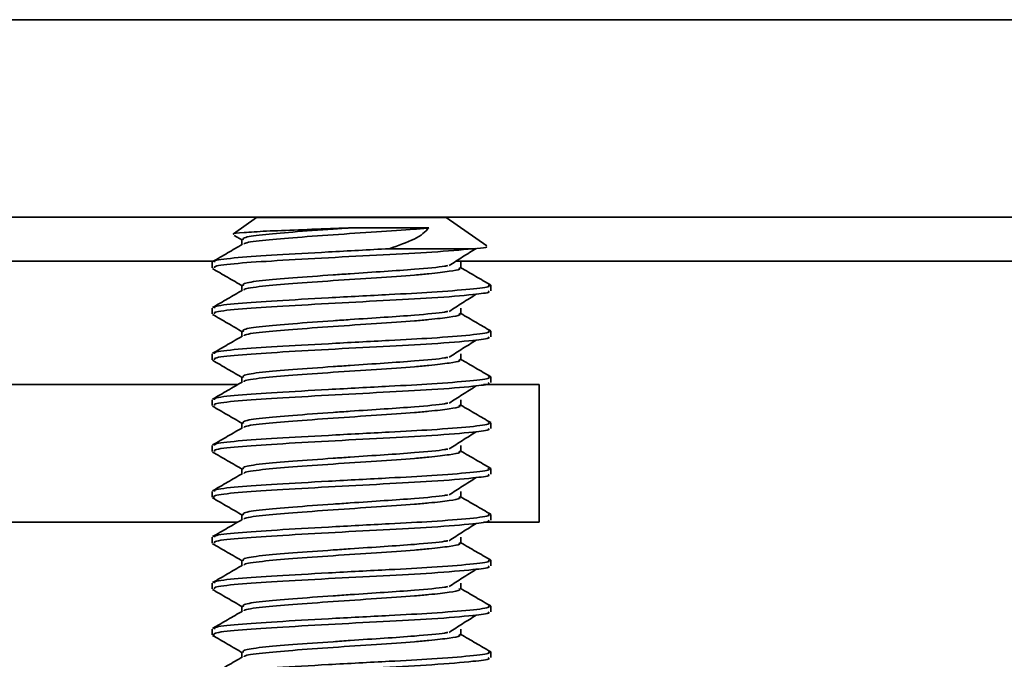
# Model space of a CAD drawing. Header units: millimetres. Extents: x 2 to 1120, y -2 to 861.
# Tile 66 of 226: x 457.42 to 463.1, y 287.32 to 291.01. Entities that reach past the tile are written whole.
import ezdxf

# ---------------------------------------------------------------- set-up
doc = ezdxf.new("R2010")
doc.units = ezdxf.units.MM

msp = doc.modelspace()

# ---------------------------------------------------------------- linework, layer by layer
at = {"color": 8, "linetype": 'Continuous', "lineweight": 35}
for p, q in [((477.3471, 291.0071), (420.1302, 291.0071)), ((420.1302, 289.6135), (458.5342, 289.6135)), ((459.9343, 289.6135), (477.3471, 289.6135))]:
    msp.add_line(p, q, dxfattribs=at)
at = {"color": 7, "linetype": 'Continuous', "lineweight": 35}
for p, q in [((420.1302, 289.8675), (477.3471, 289.8675)), ((458.7828, 289.8649), (458.6498, 289.7718)), ((458.7828, 289.8649), (459.8784, 289.8649)), ((460.1114, 289.7018), (459.8784, 289.8649)), ((459.3243, 289.8056), (459.7783, 289.8056)), ((458.6543, 289.7625), (458.7021, 289.7347)), ((458.6981, 289.7395), (458.6981, 289.7086)), ((459.5489, 289.6853), (460.0318, 289.6853)), ((458.5263, 289.6072), (458.5263, 289.5741)), ((459.9631, 289.5741), (459.9631, 289.6072)), ((458.6981, 289.4749), (458.6981, 289.444)), ((460.1349, 289.4419), (460.1349, 289.4749)), ((458.5263, 289.3426), (458.5263, 289.3096)), ((459.9631, 289.3096), (459.9631, 289.3426)), ((458.6981, 289.2103), (458.6981, 289.1794)), ((460.1349, 289.1773), (460.1349, 289.2103)), ((458.5263, 289.0781), (458.5263, 289.045)), ((459.9631, 289.045), (459.9631, 289.0781)), ((458.6981, 288.9458), (458.6981, 288.9148)), ((460.1349, 288.9127), (460.1349, 288.9458)), ((458.6743, 288.901), (451.9471, 288.901)), ((460.4137, 288.901), (460.0927, 288.901)), ((460.4137, 288.1072), (460.4137, 288.901)), ((458.5263, 288.8135), (458.5263, 288.7804)), ((459.9631, 288.7804), (459.9631, 288.8135)), ((458.6981, 288.6812), (458.6981, 288.6503)), ((460.1349, 288.6481), (460.1349, 288.6812)), ((458.5263, 288.5489), (458.5263, 288.5158)), ((459.9631, 288.5158), (459.9631, 288.5489)), ((458.6981, 288.4166), (458.6981, 288.3857)), ((460.1349, 288.3835), (460.1349, 288.4166)), ((458.5263, 288.2843), (458.5263, 288.2512)), ((459.9631, 288.2512), (459.9631, 288.2843)), ((458.6981, 288.152), (458.6981, 288.1211)), ((460.1349, 288.1189), (460.1349, 288.152)), ((451.9471, 288.1072), (458.6743, 288.1072)), ((460.0927, 288.1072), (460.4137, 288.1072)), ((458.5263, 288.0197), (458.5263, 287.9866)), ((459.9631, 287.9866), (459.9631, 288.0197)), ((458.6981, 287.8874), (458.6981, 287.8565)), ((460.1349, 287.8544), (460.1349, 287.8874)), ((458.5263, 287.7551), (458.5263, 287.7221)), ((459.9631, 287.7221), (459.9631, 287.7551)), ((458.6981, 287.6228), (458.6981, 287.5919)), ((460.1349, 287.5898), (460.1349, 287.6228)), ((458.5263, 287.4906), (458.5263, 287.4575)), ((459.9631, 287.4575), (459.9631, 287.4906)), ((458.6981, 287.3583), (458.6981, 287.3273)), ((460.1349, 287.3252), (460.1349, 287.3583))]:
    msp.add_line(p, q, dxfattribs=at)
for points, knots in [([(458.6515, 289.7693), (458.6504, 289.7697), (458.6418, 289.7725), (458.7031, 289.7786), (458.8306, 289.7868), (459.0178, 289.7939), (459.1926, 289.8007), (459.2951, 289.8045), (459.3243, 289.8056)], [0, 0, 0, 0, 0.03517, 0.259769, 0.480037, 0.700417, 0.914363, 1, 1, 1, 1]), ([(459.3243, 289.8056), (459.2914, 289.8033), (459.1755, 289.7953), (458.986, 289.7815), (458.8038, 289.7666), (458.6984, 289.7497), (458.7052, 289.74), (458.7082, 289.7357)], [0, 0, 0, 0, 0.094978, 0.334746, 0.567019, 0.808893, 1, 1, 1, 1]), ([(459.7783, 289.8056), (459.7514, 289.8031), (459.6647, 289.795), (459.4756, 289.783), (459.2237, 289.7657), (458.9854, 289.7484), (458.8065, 289.7336), (458.711, 289.7197), (458.7118, 289.7128), (458.712, 289.7113)], [0, 0, 0, 0, 0.07711, 0.248628, 0.42568, 0.602733, 0.774251, 0.952859, 1, 1, 1, 1]), ([(459.7783, 289.8056), (459.7677, 289.7944), (459.7466, 289.7719), (459.6779, 289.7303), (459.6006, 289.7033), (459.5489, 289.6853)], [0, 0, 0, 0, 0.248932, 0.497834, 1, 1, 1, 1]), ([(458.7026, 289.7112), (458.6739, 289.6945), (458.6163, 289.661), (458.5587, 289.6277), (458.5299, 289.611)], [0, 0, 0, 0, 0.499783, 1, 1, 1, 1]), ([(459.5489, 289.6853), (459.431, 289.6791), (459.207, 289.6673), (458.8919, 289.6492), (458.6619, 289.6343), (458.5339, 289.6187), (458.5392, 289.6103), (458.5412, 289.6072)], [0, 0, 0, 0, 0.238606, 0.453565, 0.661825, 0.878665, 1, 1, 1, 1]), ([(460.0318, 289.6853), (459.96, 289.6787), (459.826, 289.6663), (459.5144, 289.6506), (459.1947, 289.6334), (458.8922, 289.6161), (458.6618, 289.6013), (458.5339, 289.5857), (458.5392, 289.5772), (458.5412, 289.5741)], [0, 0, 0, 0, 0.16864, 0.314797, 0.465655, 0.616512, 0.762669, 0.914847, 1, 1, 1, 1]), ([(459.8941, 289.5878), (459.9201, 289.6044), (459.9721, 289.6377), (460.0245, 289.6709), (460.0507, 289.6875)], [0, 0, 0, 0, 0.499965, 1, 1, 1, 1]), ([(460.0318, 289.6853), (460.0624, 289.6875), (460.1178, 289.6914), (460.111, 289.6952), (460.108, 289.6969)], [0, 0, 0, 0, 0.55091, 1, 1, 1, 1]), ([(458.5293, 289.5703), (458.5581, 289.5536), (458.6157, 289.5203), (458.6733, 289.4869), (458.7021, 289.4702)], [0, 0, 0, 0, 0.500245, 1, 1, 1, 1]), ([(459.8862, 289.5876), (459.8806, 289.5865), (459.8476, 289.5798), (459.7146, 289.5674), (459.5236, 289.5543), (459.3573, 289.5434), (459.1757, 289.5307), (458.986, 289.5169), (458.8038, 289.502), (458.6984, 289.4851), (458.7052, 289.4754), (458.7082, 289.4711)], [0, 0, 0, 0, 0.030037, 0.17483, 0.287104, 0.401371, 0.458227, 0.60176, 0.740805, 0.885598, 1, 1, 1, 1]), ([(459.9506, 289.5759), (459.9546, 289.573), (459.9643, 289.5658), (459.9004, 289.555), (459.8036, 289.5431), (459.6632, 289.5304), (459.4761, 289.5184), (459.2236, 289.5011), (458.9854, 289.4838), (458.8065, 289.469), (458.711, 289.4551), (458.7118, 289.4482), (458.712, 289.4468)], [0, 0, 0, 0, 0.067669, 0.166968, 0.269687, 0.326002, 0.451263, 0.580567, 0.709871, 0.835132, 0.965572, 1, 1, 1, 1]), ([(460.1346, 289.4759), (460.1059, 289.4926), (460.0485, 289.5258), (459.9911, 289.5591), (459.9625, 289.5757)], [0, 0, 0, 0, 0.500069, 1, 1, 1, 1]), ([(460.1193, 289.4762), (460.1238, 289.4735), (460.1372, 289.4653), (460.0264, 289.4521), (459.8189, 289.4347), (459.5286, 289.4197), (459.2053, 289.4026), (458.8923, 289.3846), (458.6618, 289.3697), (458.5339, 289.3542), (458.5392, 289.3457), (458.5412, 289.3426)], [0, 0, 0, 0, 0.062355, 0.18521, 0.31129, 0.418555, 0.557291, 0.682278, 0.80337, 0.92945, 1, 1, 1, 1]), ([(458.7026, 289.4466), (458.6739, 289.4299), (458.6163, 289.3965), (458.5587, 289.3631), (458.5299, 289.3464)], [0, 0, 0, 0, 0.499783, 1, 1, 1, 1]), ([(460.12, 289.4419), (460.1236, 289.4395), (460.1347, 289.4324), (460.0324, 289.4198), (459.8219, 289.4015), (459.5155, 289.3861), (459.1944, 289.3688), (458.8922, 289.3516), (458.6618, 289.3367), (458.5339, 289.3211), (458.5392, 289.3126), (458.5412, 289.3096)], [0, 0, 0, 0, 0.0528353, 0.1630841, 0.3042216, 0.4265427, 0.5527979, 0.679053, 0.8013741, 0.9287343, 1, 1, 1, 1]), ([(459.8941, 289.3233), (459.9201, 289.3399), (459.9721, 289.3731), (460.0245, 289.4063), (460.0507, 289.4229)], [0, 0, 0, 0, 0.4999649, 1, 1, 1, 1]), ([(458.5293, 289.3058), (458.5581, 289.2891), (458.6157, 289.2557), (458.6733, 289.2223), (458.7021, 289.2056)], [0, 0, 0, 0, 0.500245, 1, 1, 1, 1]), ([(459.8862, 289.323), (459.8806, 289.3219), (459.8476, 289.3153), (459.7146, 289.3029), (459.5236, 289.2897), (459.3573, 289.2788), (459.1757, 289.2661), (458.986, 289.2523), (458.8038, 289.2374), (458.6984, 289.2205), (458.7052, 289.2108), (458.7082, 289.2065)], [0, 0, 0, 0, 0.030037, 0.17483, 0.287104, 0.401371, 0.458227, 0.60176, 0.740805, 0.885598, 1, 1, 1, 1]), ([(459.9506, 289.3113), (459.9546, 289.3084), (459.9643, 289.3013), (459.9004, 289.2904), (459.8036, 289.2785), (459.6632, 289.2659), (459.4761, 289.2538), (459.2236, 289.2365), (458.9854, 289.2193), (458.8065, 289.2044), (458.711, 289.1905), (458.7118, 289.1836), (458.712, 289.1822)], [0, 0, 0, 0, 0.067669, 0.166968, 0.269687, 0.326002, 0.451263, 0.580567, 0.709871, 0.835132, 0.965572, 1, 1, 1, 1]), ([(460.1346, 289.2113), (460.1059, 289.228), (460.0485, 289.2612), (459.9911, 289.2945), (459.9625, 289.3111)], [0, 0, 0, 0, 0.500069, 1, 1, 1, 1]), ([(458.7026, 289.182), (458.6739, 289.1653), (458.6163, 289.1319), (458.5587, 289.0985), (458.5299, 289.0818)], [0, 0, 0, 0, 0.499783, 1, 1, 1, 1]), ([(460.1193, 289.2117), (460.1238, 289.2089), (460.1372, 289.2008), (460.0264, 289.1875), (459.8189, 289.1701), (459.5286, 289.1551), (459.2053, 289.138), (458.8923, 289.12), (458.6618, 289.1052), (458.5339, 289.0896), (458.5392, 289.0811), (458.5412, 289.0781)], [0, 0, 0, 0, 0.062355, 0.18521, 0.31129, 0.418555, 0.557291, 0.682278, 0.80337, 0.92945, 1, 1, 1, 1]), ([(460.12, 289.1773), (460.1236, 289.175), (460.1347, 289.1678), (460.0324, 289.1552), (459.8219, 289.137), (459.5155, 289.1215), (459.1944, 289.1042), (458.8922, 289.087), (458.6618, 289.0721), (458.5339, 289.0565), (458.5392, 289.048), (458.5412, 289.045)], [0, 0, 0, 0, 0.0528353, 0.1630841, 0.3042216, 0.4265427, 0.5527979, 0.679053, 0.8013741, 0.9287343, 1, 1, 1, 1]), ([(459.8941, 289.0587), (459.9201, 289.0753), (459.9721, 289.1085), (460.0245, 289.1417), (460.0507, 289.1583)], [0, 0, 0, 0, 0.499965, 1, 1, 1, 1]), ([(459.8862, 289.0584), (459.8806, 289.0573), (459.8476, 289.0507), (459.7146, 289.0383), (459.5236, 289.0251), (459.3573, 289.0142), (459.1757, 289.0015), (458.986, 288.9878), (458.8038, 288.9729), (458.6984, 288.9559), (458.7052, 288.9462), (458.7082, 288.9419)], [0, 0, 0, 0, 0.030037, 0.17483, 0.287104, 0.401371, 0.458227, 0.60176, 0.740805, 0.885598, 1, 1, 1, 1]), ([(458.5293, 289.0412), (458.5581, 289.0245), (458.6157, 288.9911), (458.6733, 288.9577), (458.7021, 288.941)], [0, 0, 0, 0, 0.500245, 1, 1, 1, 1]), ([(459.9506, 289.0467), (459.9546, 289.0438), (459.9643, 289.0367), (459.9004, 289.0258), (459.8036, 289.0139), (459.6632, 289.0013), (459.4761, 288.9892), (459.2236, 288.972), (458.9854, 288.9547), (458.8065, 288.9398), (458.711, 288.926), (458.7118, 288.919), (458.712, 288.9176)], [0, 0, 0, 0, 0.067669, 0.166968, 0.269687, 0.326002, 0.451263, 0.580567, 0.709871, 0.835132, 0.965572, 1, 1, 1, 1]), ([(460.1346, 288.9468), (460.1059, 288.9634), (460.0485, 288.9966), (459.9911, 289.0299), (459.9625, 289.0465)], [0, 0, 0, 0, 0.500069, 1, 1, 1, 1]), ([(460.1193, 288.9471), (460.1238, 288.9443), (460.1372, 288.9362), (460.0264, 288.923), (459.8189, 288.9056), (459.5286, 288.8906), (459.2053, 288.8734), (458.8923, 288.8555), (458.6618, 288.8406), (458.5339, 288.825), (458.5392, 288.8165), (458.5412, 288.8135)], [0, 0, 0, 0, 0.062355, 0.18521, 0.31129, 0.418555, 0.557291, 0.682278, 0.80337, 0.92945, 1, 1, 1, 1]), ([(458.7026, 288.9174), (458.6739, 288.9007), (458.6163, 288.8673), (458.5587, 288.8339), (458.5299, 288.8172)], [0, 0, 0, 0, 0.499783, 1, 1, 1, 1]), ([(460.12, 288.9127), (460.1236, 288.9104), (460.1347, 288.9033), (460.0324, 288.8906), (459.8219, 288.8724), (459.5155, 288.8569), (459.1944, 288.8397), (458.8922, 288.8224), (458.6618, 288.8075), (458.5339, 288.7919), (458.5392, 288.7834), (458.5412, 288.7804)], [0, 0, 0, 0, 0.0528353, 0.1630841, 0.3042216, 0.4265427, 0.5527979, 0.679053, 0.8013741, 0.9287343, 1, 1, 1, 1]), ([(459.8941, 288.7941), (459.9201, 288.8107), (459.9721, 288.8439), (460.0245, 288.8771), (460.0507, 288.8937)], [0, 0, 0, 0, 0.499965, 1, 1, 1, 1]), ([(458.5293, 288.7766), (458.5581, 288.7599), (458.6157, 288.7265), (458.6733, 288.6931), (458.7021, 288.6764)], [0, 0, 0, 0, 0.500245, 1, 1, 1, 1]), ([(459.8862, 288.7939), (459.8806, 288.7927), (459.8476, 288.7861), (459.7146, 288.7737), (459.5236, 288.7606), (459.3573, 288.7497), (459.1757, 288.7369), (458.986, 288.7232), (458.8038, 288.7083), (458.6984, 288.6913), (458.7052, 288.6816), (458.7082, 288.6773)], [0, 0, 0, 0, 0.030037, 0.17483, 0.287104, 0.401371, 0.458227, 0.60176, 0.740805, 0.885598, 1, 1, 1, 1]), ([(459.9506, 288.7821), (459.9546, 288.7792), (459.9643, 288.7721), (459.9004, 288.7612), (459.8036, 288.7493), (459.6632, 288.7367), (459.4761, 288.7246), (459.2236, 288.7074), (458.9854, 288.6901), (458.8065, 288.6752), (458.711, 288.6614), (458.7118, 288.6545), (458.712, 288.653)], [0, 0, 0, 0, 0.067669, 0.166968, 0.269687, 0.326002, 0.451263, 0.580567, 0.709871, 0.835132, 0.965572, 1, 1, 1, 1]), ([(460.1346, 288.6822), (460.1059, 288.6988), (460.0485, 288.7321), (459.9911, 288.7653), (459.9625, 288.782)], [0, 0, 0, 0, 0.500069, 1, 1, 1, 1]), ([(458.7026, 288.6529), (458.6739, 288.6362), (458.6163, 288.6027), (458.5587, 288.5693), (458.5299, 288.5526)], [0, 0, 0, 0, 0.4997826, 1, 1, 1, 1]), ([(460.1193, 288.6825), (460.1238, 288.6798), (460.1372, 288.6716), (460.0264, 288.6584), (459.8189, 288.641), (459.5286, 288.626), (459.2053, 288.6088), (458.8923, 288.5909), (458.6618, 288.576), (458.5339, 288.5604), (458.5392, 288.5519), (458.5412, 288.5489)], [0, 0, 0, 0, 0.062355, 0.18521, 0.31129, 0.418555, 0.557291, 0.682278, 0.80337, 0.92945, 1, 1, 1, 1]), ([(460.12, 288.6481), (460.1236, 288.6458), (460.1347, 288.6387), (460.0324, 288.626), (459.8219, 288.6078), (459.5155, 288.5923), (459.1944, 288.5751), (458.8922, 288.5578), (458.6618, 288.5429), (458.5339, 288.5273), (458.5392, 288.5189), (458.5412, 288.5158)], [0, 0, 0, 0, 0.0528353, 0.1630841, 0.3042216, 0.4265427, 0.5527979, 0.679053, 0.8013741, 0.9287343, 1, 1, 1, 1]), ([(459.8941, 288.5295), (459.9201, 288.5461), (459.9721, 288.5793), (460.0245, 288.6125), (460.0507, 288.6291)], [0, 0, 0, 0, 0.499965, 1, 1, 1, 1]), ([(458.5293, 288.512), (458.5581, 288.4953), (458.6157, 288.4619), (458.6733, 288.4285), (458.7021, 288.4118)], [0, 0, 0, 0, 0.500245, 1, 1, 1, 1]), ([(459.8862, 288.5293), (459.8806, 288.5281), (459.8476, 288.5215), (459.7146, 288.5091), (459.5236, 288.496), (459.3573, 288.4851), (459.1757, 288.4724), (458.986, 288.4586), (458.8038, 288.4437), (458.6984, 288.4268), (458.7052, 288.4171), (458.7082, 288.4128)], [0, 0, 0, 0, 0.030037, 0.17483, 0.287104, 0.401371, 0.458227, 0.60176, 0.740805, 0.885598, 1, 1, 1, 1]), ([(459.9506, 288.5175), (459.9546, 288.5146), (459.9643, 288.5075), (459.9004, 288.4966), (459.8036, 288.4848), (459.6632, 288.4721), (459.4761, 288.46), (459.2236, 288.4428), (458.9854, 288.4255), (458.8065, 288.4107), (458.711, 288.3968), (458.7118, 288.3899), (458.712, 288.3884)], [0, 0, 0, 0, 0.067669, 0.166968, 0.269687, 0.326002, 0.451263, 0.580567, 0.709871, 0.835132, 0.965572, 1, 1, 1, 1]), ([(460.1346, 288.4176), (460.1059, 288.4342), (460.0485, 288.4675), (459.9911, 288.5007), (459.9625, 288.5174)], [0, 0, 0, 0, 0.500069, 1, 1, 1, 1]), ([(458.7026, 288.3883), (458.6739, 288.3716), (458.6163, 288.3381), (458.5587, 288.3047), (458.5299, 288.288)], [0, 0, 0, 0, 0.4997826, 1, 1, 1, 1]), ([(460.12, 288.3835), (460.1236, 288.3812), (460.1347, 288.3741), (460.0324, 288.3615), (459.8219, 288.3432), (459.5155, 288.3278), (459.1943, 288.3105), (458.8926, 288.2932), (458.6606, 288.2783), (458.527, 288.2615), (458.5354, 288.2518), (458.5391, 288.2476)], [0, 0, 0, 0, 0.0514012, 0.1586578, 0.2959647, 0.4149658, 0.5377942, 0.6606226, 0.7796238, 0.9035272, 1, 1, 1, 1]), ([(460.1193, 288.4179), (460.1238, 288.4152), (460.1372, 288.407), (460.0264, 288.3938), (459.8189, 288.3764), (459.5286, 288.3614), (459.2053, 288.3442), (458.8923, 288.3263), (458.6618, 288.3114), (458.5339, 288.2958), (458.5392, 288.2873), (458.5412, 288.2843)], [0, 0, 0, 0, 0.062355, 0.18521, 0.31129, 0.418555, 0.557291, 0.682278, 0.80337, 0.92945, 1, 1, 1, 1]), ([(459.8941, 288.2649), (459.9201, 288.2815), (459.9721, 288.3147), (460.0245, 288.3479), (460.0507, 288.3646)], [0, 0, 0, 0, 0.499965, 1, 1, 1, 1]), ([(459.8862, 288.2647), (459.8806, 288.2636), (459.8476, 288.2569), (459.7146, 288.2445), (459.5236, 288.2314), (459.3573, 288.2205), (459.1757, 288.2078), (458.986, 288.194), (458.8038, 288.1791), (458.6984, 288.1622), (458.7052, 288.1525), (458.7082, 288.1482)], [0, 0, 0, 0, 0.030037, 0.17483, 0.287104, 0.401371, 0.458227, 0.60176, 0.740805, 0.885598, 1, 1, 1, 1]), ([(458.5293, 288.2474), (458.5581, 288.2307), (458.6157, 288.1974), (458.6733, 288.1639), (458.7021, 288.1472)], [0, 0, 0, 0, 0.500245, 1, 1, 1, 1]), ([(459.9506, 288.253), (459.9546, 288.2501), (459.9643, 288.2429), (459.9004, 288.232), (459.8036, 288.2202), (459.6632, 288.2075), (459.4761, 288.1955), (459.2236, 288.1782), (458.9854, 288.1609), (458.8065, 288.1461), (458.711, 288.1322), (458.7118, 288.1253), (458.712, 288.1238)], [0, 0, 0, 0, 0.067669, 0.166968, 0.269687, 0.326002, 0.451263, 0.580567, 0.709871, 0.835132, 0.965572, 1, 1, 1, 1]), ([(460.1346, 288.153), (460.1059, 288.1696), (460.0485, 288.2029), (459.9911, 288.2362), (459.9625, 288.2528)], [0, 0, 0, 0, 0.500069, 1, 1, 1, 1]), ([(460.1193, 288.1533), (460.1238, 288.1506), (460.1372, 288.1424), (460.0264, 288.1292), (459.8189, 288.1118), (459.5286, 288.0968), (459.2053, 288.0796), (458.8923, 288.0617), (458.6618, 288.0468), (458.5339, 288.0312), (458.5392, 288.0228), (458.5412, 288.0197)], [0, 0, 0, 0, 0.062355, 0.18521, 0.31129, 0.418555, 0.557291, 0.682278, 0.80337, 0.92945, 1, 1, 1, 1]), ([(458.7026, 288.1237), (458.6739, 288.107), (458.6163, 288.0735), (458.5587, 288.0402), (458.5299, 288.0235)], [0, 0, 0, 0, 0.499783, 1, 1, 1, 1]), ([(460.12, 288.1189), (460.1236, 288.1166), (460.1347, 288.1095), (460.0324, 288.0969), (459.8219, 288.0786), (459.5155, 288.0632), (459.1944, 288.0459), (458.8922, 288.0286), (458.6618, 288.0138), (458.5339, 287.9982), (458.5392, 287.9897), (458.5412, 287.9866)], [0, 0, 0, 0, 0.052835, 0.163084, 0.304222, 0.426543, 0.552798, 0.679053, 0.801374, 0.928734, 1, 1, 1, 1]), ([(459.8941, 288.0003), (459.9201, 288.0169), (459.9721, 288.0502), (460.0245, 288.0834), (460.0507, 288.1)], [0, 0, 0, 0, 0.499965, 1, 1, 1, 1]), ([(458.5293, 287.9828), (458.5581, 287.9661), (458.6157, 287.9328), (458.6733, 287.8994), (458.7021, 287.8827)], [0, 0, 0, 0, 0.500245, 1, 1, 1, 1]), ([(459.8862, 288.0001), (459.8806, 287.999), (459.8476, 287.9923), (459.7146, 287.9799), (459.5236, 287.9668), (459.3573, 287.9559), (459.1757, 287.9432), (458.986, 287.9294), (458.8038, 287.9145), (458.6984, 287.8976), (458.7052, 287.8879), (458.7082, 287.8836)], [0, 0, 0, 0, 0.030037, 0.17483, 0.287104, 0.401371, 0.458227, 0.60176, 0.740805, 0.885598, 1, 1, 1, 1]), ([(459.9506, 287.9884), (459.9546, 287.9855), (459.9643, 287.9783), (459.9004, 287.9675), (459.8036, 287.9556), (459.6632, 287.9429), (459.4761, 287.9309), (459.2236, 287.9136), (458.9854, 287.8963), (458.8065, 287.8815), (458.711, 287.8676), (458.7118, 287.8607), (458.712, 287.8593)], [0, 0, 0, 0, 0.067669, 0.166968, 0.269687, 0.326002, 0.451263, 0.580567, 0.709871, 0.835132, 0.965572, 1, 1, 1, 1]), ([(460.1346, 287.8884), (460.1059, 287.9051), (460.0485, 287.9383), (459.9911, 287.9716), (459.9625, 287.9882)], [0, 0, 0, 0, 0.500069, 1, 1, 1, 1]), ([(458.7026, 287.8591), (458.6739, 287.8424), (458.6163, 287.809), (458.5587, 287.7756), (458.5299, 287.7589)], [0, 0, 0, 0, 0.499783, 1, 1, 1, 1]), ([(460.1193, 287.8887), (460.1238, 287.886), (460.1372, 287.8778), (460.0264, 287.8646), (459.8189, 287.8472), (459.5286, 287.8322), (459.2053, 287.8151), (458.8923, 287.7971), (458.6618, 287.7822), (458.5339, 287.7667), (458.5392, 287.7582), (458.5412, 287.7551)], [0, 0, 0, 0, 0.062355, 0.18521, 0.31129, 0.418555, 0.557291, 0.682278, 0.80337, 0.92945, 1, 1, 1, 1]), ([(460.12, 287.8544), (460.1236, 287.852), (460.1347, 287.8449), (460.0324, 287.8323), (459.8219, 287.814), (459.5155, 287.7986), (459.1944, 287.7813), (458.8922, 287.7641), (458.6618, 287.7492), (458.5339, 287.7336), (458.5392, 287.7251), (458.5412, 287.7221)], [0, 0, 0, 0, 0.052835, 0.163084, 0.304222, 0.426543, 0.552798, 0.679053, 0.801374, 0.928734, 1, 1, 1, 1]), ([(459.8941, 287.7358), (459.9201, 287.7524), (459.9721, 287.7856), (460.0245, 287.8188), (460.0507, 287.8354)], [0, 0, 0, 0, 0.499965, 1, 1, 1, 1]), ([(458.5293, 287.7183), (458.5581, 287.7016), (458.6157, 287.6682), (458.6733, 287.6348), (458.7021, 287.6181)], [0, 0, 0, 0, 0.500245, 1, 1, 1, 1]), ([(459.8862, 287.7355), (459.8806, 287.7344), (459.8476, 287.7278), (459.7146, 287.7154), (459.5236, 287.7022), (459.3573, 287.6913), (459.1757, 287.6786), (458.986, 287.6648), (458.8038, 287.6499), (458.6984, 287.633), (458.7052, 287.6233), (458.7082, 287.619)], [0, 0, 0, 0, 0.0300368, 0.1748302, 0.2871042, 0.4013705, 0.4582269, 0.6017595, 0.7408046, 0.885598, 1, 1, 1, 1]), ([(459.9506, 287.7238), (459.9546, 287.7209), (459.9643, 287.7138), (459.9004, 287.7029), (459.8036, 287.691), (459.6632, 287.6784), (459.4761, 287.6663), (459.2236, 287.649), (458.9854, 287.6318), (458.8065, 287.6169), (458.711, 287.603), (458.7118, 287.5961), (458.712, 287.5947)], [0, 0, 0, 0, 0.067669, 0.166968, 0.269687, 0.326002, 0.451263, 0.580567, 0.709871, 0.835132, 0.965572, 1, 1, 1, 1]), ([(460.1346, 287.6238), (460.1059, 287.6405), (460.0485, 287.6737), (459.9911, 287.707), (459.9625, 287.7236)], [0, 0, 0, 0, 0.500069, 1, 1, 1, 1]), ([(458.7026, 287.5945), (458.6739, 287.5778), (458.6163, 287.5444), (458.5587, 287.511), (458.5299, 287.4943)], [0, 0, 0, 0, 0.499783, 1, 1, 1, 1]), ([(460.12, 287.5898), (460.1236, 287.5875), (460.1347, 287.5803), (460.0324, 287.5677), (459.8219, 287.5495), (459.5155, 287.534), (459.1943, 287.5167), (458.8926, 287.4995), (458.6606, 287.4846), (458.527, 287.4677), (458.5354, 287.4581), (458.5391, 287.4538)], [0, 0, 0, 0, 0.0514012, 0.1586578, 0.2959647, 0.4149658, 0.5377942, 0.6606226, 0.7796238, 0.9035272, 1, 1, 1, 1]), ([(460.1193, 287.6242), (460.1238, 287.6214), (460.1372, 287.6133), (460.0264, 287.6), (459.8189, 287.5826), (459.5286, 287.5676), (459.2053, 287.5505), (458.8923, 287.5325), (458.6618, 287.5177), (458.5339, 287.5021), (458.5392, 287.4936), (458.5412, 287.4906)], [0, 0, 0, 0, 0.062355, 0.18521, 0.31129, 0.418555, 0.557291, 0.682278, 0.80337, 0.92945, 1, 1, 1, 1]), ([(459.8941, 287.4712), (459.9201, 287.4878), (459.9721, 287.521), (460.0245, 287.5542), (460.0507, 287.5708)], [0, 0, 0, 0, 0.4999649, 1, 1, 1, 1]), ([(459.8862, 287.4709), (459.8806, 287.4698), (459.8476, 287.4632), (459.7146, 287.4508), (459.5236, 287.4376), (459.3573, 287.4267), (459.1757, 287.414), (458.986, 287.4003), (458.8038, 287.3854), (458.6984, 287.3684), (458.7052, 287.3587), (458.7082, 287.3544)], [0, 0, 0, 0, 0.030037, 0.17483, 0.287104, 0.401371, 0.458227, 0.60176, 0.740805, 0.885598, 1, 1, 1, 1]), ([(458.5293, 287.4537), (458.5581, 287.437), (458.6157, 287.4036), (458.6733, 287.3702), (458.7021, 287.3535)], [0, 0, 0, 0, 0.500245, 1, 1, 1, 1]), ([(459.9506, 287.4592), (459.9546, 287.4563), (459.9643, 287.4492), (459.9004, 287.4383), (459.8036, 287.4264), (459.6632, 287.4138), (459.4761, 287.4017), (459.2236, 287.3845), (458.9854, 287.3672), (458.8065, 287.3523), (458.711, 287.3385), (458.7118, 287.3315), (458.712, 287.3301)], [0, 0, 0, 0, 0.067669, 0.166968, 0.269687, 0.326002, 0.451263, 0.580567, 0.709871, 0.835132, 0.965572, 1, 1, 1, 1]), ([(460.1346, 287.3593), (460.1059, 287.3759), (460.0485, 287.4091), (459.9911, 287.4424), (459.9625, 287.459)], [0, 0, 0, 0, 0.500069, 1, 1, 1, 1]), ([(460.1193, 287.3596), (460.1238, 287.3568), (460.1372, 287.3487), (460.0264, 287.3355), (459.8189, 287.3181), (459.5286, 287.3031), (459.2053, 287.2859), (458.8923, 287.268), (458.6618, 287.2531), (458.5339, 287.2375), (458.5392, 287.229), (458.5412, 287.226)], [0, 0, 0, 0, 0.062355, 0.18521, 0.31129, 0.418555, 0.557291, 0.682278, 0.80337, 0.92945, 1, 1, 1, 1]), ([(458.7026, 287.3299), (458.6739, 287.3132), (458.6163, 287.2798), (458.5587, 287.2464), (458.5299, 287.2297)], [0, 0, 0, 0, 0.499783, 1, 1, 1, 1]), ([(460.12, 287.3252), (460.1236, 287.3229), (460.1347, 287.3158), (460.0324, 287.3031), (459.8219, 287.2849), (459.5155, 287.2694), (459.1944, 287.2522), (458.8922, 287.2349), (458.6618, 287.22), (458.5339, 287.2044), (458.5392, 287.1959), (458.5412, 287.1929)], [0, 0, 0, 0, 0.052835, 0.163084, 0.304222, 0.426543, 0.552798, 0.679053, 0.801374, 0.928734, 1, 1, 1, 1])]:
    msp.add_open_spline(points, degree=3, knots=knots, dxfattribs=at)

doc.saveas('drawing.dxf')
